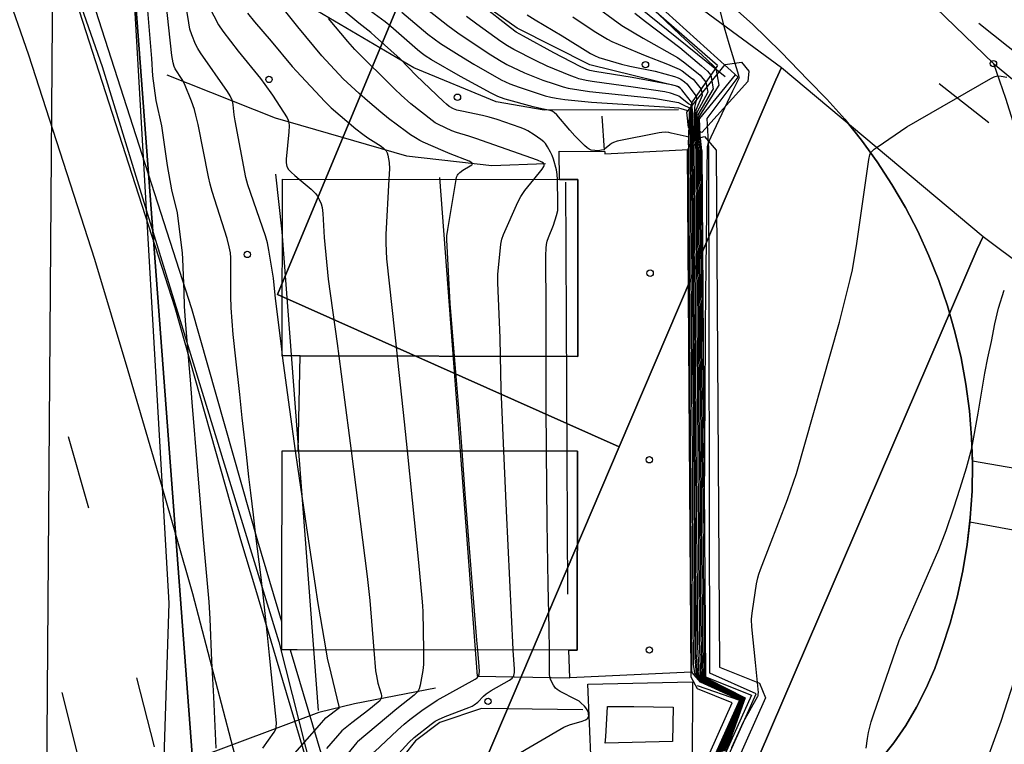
# Model space of a CAD drawing. Extents: x 0 to 85000, y -1 to 75000.
# Tile 119 of 147: x 39409 to 39564, y 62689 to 62803. Entities that reach past the tile are written whole.
import ezdxf

# ---------------------------------------------------------------- set-up
doc = ezdxf.new("R2010")
doc.units = 0
doc.header["$MEASUREMENT"] = 0
doc.header["$PDMODE"] = 33
doc.header["$PDSIZE"] = -3
for name, color, linetype in [('BOS3D_ACTIVE_POLY_CLIP', 227, 'CONTINUOUS'), ('BOS3D_PAVEMENT_MARKINGS_LI', 15, 'CONTINUOUS'), ('CONTOUR_CLIP', 120, 'CONTINUOUS'), ('DTM_INFOTECHBREAKS_CLIP', 4, 'CONTINUOUS'), ('DTM_POINT', 158, 'CONTINUOUS'), ('FENCE_CLIP', 96, 'CONTINUOUS'), ('IMPERV_OTHER_CLIP', 126, 'CONTINUOUS'), ('PARCELS_FULL_17_CLIP', 7, 'CONTINUOUS'), ('RAIL_CLIP', 171, 'CONTINUOUS'), ('ROAD_CLIP', 197, 'CONTINUOUS'), ('SIDEWALK_CLIP', 78, 'CONTINUOUS'), ('SPOT_ELEV', 82, 'CONTINUOUS')]:
    doc.layers.add(name, color=color, linetype=linetype)

msp = doc.modelspace()

# ---------------------------------------------------------------- linework, layer by layer
at = {"layer": 'BOS3D_ACTIVE_POLY_CLIP'}
for points, elevation in [([(39061.5, 63464.25), (39224.56, 63227.5), (39289, 63110), (39294.2, 63099.82), (39298.92, 63090.58), (39324.75, 63040), (39358.81, 62964.25), (39392.37, 62879.75), (39421.69, 62796), (39449.56, 62705.25), (39473.81, 62609.5)], 285), ([(39476.63, 62596.05), (39521.1, 62695.64), (39515.62, 62697.86), (39514.62, 62699.71), (39514.04, 62782.79), (39514.77, 62784.46), (39516.74, 62785), (39518.54, 62782.81), (39519.11, 62701.26), (39525.37, 62698.74), (39526.32, 62696.41), (39480.21, 62593.04)], 28.53)]:
    msp.add_lwpolyline(points, dxfattribs=dict(at, elevation=elevation))
for points, elevation in [([(39523.55, 62793.67), (39516.32, 62785.59), (39514.19, 62786.38), (39513.92, 62788.83), (39519.97, 62796.31), (39522.58, 62796.7), (39523.72, 62795.27)], 28.82), ([(39496.76, 62778.19), (39496.72, 62750.3), (39452.92, 62750.36), (39450.11, 62750.36), (39450.15, 62778.25), (39493.86, 62778.19)], 34.5), ([(39496.7, 62735.36), (39496.66, 62703.93), (39495.32, 62703.93), (39452.46, 62703.99), (39450.05, 62703.99), (39450.06, 62712.02), (39450.1, 62735.42), (39452.62, 62735.42)], 34.5)]:
    msp.add_lwpolyline(points, close=True, dxfattribs=dict(at, elevation=elevation))
at = {"layer": 'BOS3D_PAVEMENT_MARKINGS_LI'}
for p, q in [((39566.93, 62797.29), (39560.01, 62802.8)), ((39561.58, 62787.13), (39553.75, 62793.27)), ((39416.36, 62737.64), (39419.58, 62726.42)), ((39427.11, 62699.59), (39429.9, 62688.69)), ((39415.33, 62697.29), (39417.97, 62686.81))]:
    msp.add_line(p, q, dxfattribs=at)
msp.add_lwpolyline([(39443.26, 62685.1), (39436.01, 62712.83), (39430.96, 62730.44), (39425.82, 62748.02), (39420.58, 62765.57), (39410.15, 62797.8), (39395.18, 62840.79), (39382.68, 62874.45), (39371.59, 62902.69), (39358.81, 62934.45), (39345.32, 62966.89), (39335.17, 62990.7), (39327.52, 63007.07), (39319.79, 63023.4), (39311.99, 63039.69), (39304.11, 63055.94), (39296.16, 63072.14), (39287.45, 63089.29), (39278.54, 63106.34), (39269.43, 63123.29), (39260.14, 63140.14), (39239.99, 63174.97), (39224.14, 63200.97), (39215.02, 63215.82)], dxfattribs=at)
at = {"layer": 'CONTOUR_CLIP'}
msp.add_line((39450.18, 62750.36, 13), (39450.12, 62750.84, 13), dxfattribs=at)
for points, elevation in [([(39450.12, 62750.84), (39450.03, 62751.51), (39449.06, 62759.43), (39448.72, 62762.64), (39448, 62767.06), (39447.78, 62768.21), (39447.45, 62769.32), (39444.69, 62777.37), (39444.35, 62778.51), (39442.68, 62787.43), (39442.53, 62788.41), (39442.4, 62789.95), (39442.34, 62790.33), (39442.23, 62790.7), (39441.9, 62791.41), (39441.5, 62792.08), (39437.23, 62798.2), (39436.81, 62798.86), (39436.45, 62799.55), (39435.86, 62800.99), (39435.56, 62801.91), (39435.37, 62802.89), (39434.49, 62808.41)], 13), ([(39477.55, 62778.21), (39477.62, 62778.55), (39477.76, 62778.9), (39477.86, 62779.05), (39478.11, 62779.32), (39478.59, 62779.65), (39479.77, 62780.33), (39480.01, 62780.52), (39480.09, 62780.6), (39480.11, 62780.69), (39480.08, 62780.77), (39480, 62780.85), (39479.58, 62781.08), (39476.59, 62782.26), (39475.52, 62782.71), (39472.35, 62784.11), (39471.83, 62784.37), (39471.16, 62784.75), (39470.34, 62785.26), (39469.7, 62785.7), (39466.89, 62787.84), (39465.65, 62788.81), (39463.56, 62790.58), (39462.23, 62791.75), (39459.75, 62794.05), (39456.34, 62797.69), (39452.56, 62802.3), (39447.79, 62808.3)], 16), ([(39493.55, 62778.19), (39493.55, 62778.19), (39493.49, 62778.97), (39493.35, 62779.73), (39492.9, 62781.41), (39492.69, 62781.96), (39492.43, 62782.49), (39491.95, 62783.36), (39491.62, 62783.85), (39491.36, 62784.13), (39490.93, 62784.48), (39489.83, 62785.24), (39488.86, 62785.85), (39488.35, 62786.11), (39487.62, 62786.4), (39484.04, 62787.64), (39482.78, 62788.02), (39481.69, 62788.3), (39478.44, 62788.95), (39477.68, 62789.13), (39477.14, 62789.34), (39476.47, 62789.71), (39476.01, 62790.08), (39475.57, 62790.48), (39471.25, 62794.61), (39468.7, 62797.21), (39464.8, 62800.73), (39464.07, 62801.37), (39462.21, 62802.84), (39455.39, 62808.51)], 18), ([(39445.16, 62728.79), (39444.87, 62731.31), (39444.47, 62734.81), (39443.82, 62740.62), (39443.42, 62744.28), (39442.81, 62749.92), (39442.39, 62753.74), (39442.08, 62757.97), (39441.99, 62759.8), (39442.01, 62765.83), (39441.95, 62766.61), (39441.77, 62767.56), (39441.41, 62768.89), (39439.09, 62776.31), (39438.76, 62777.46), (39438.5, 62778.61), (39436.83, 62786.87), (39436.51, 62788.34), (39436.28, 62789.24), (39435.81, 62790.54), (39434.69, 62793.29), (39434.32, 62793.98), (39433.25, 62795.66), (39433.08, 62796.02), (39432.9, 62796.58), (39432.72, 62797.74), (39431.73, 62806.56)], 12), ([(39438.61, 62805.41), (39440.08, 62802.58), (39440.74, 62801.59), (39443.15, 62798.44), (39446.69, 62794.11), (39447.39, 62793.19), (39448.57, 62791.51), (39450.87, 62787.9), (39451.04, 62787.56), (39451.16, 62787.21), (39451.22, 62786.65), (39451.16, 62785.69), (39450.73, 62781.39), (39450.74, 62780.82), (39450.86, 62780.27), (39451.12, 62779.78), (39451.5, 62779.35), (39452.09, 62778.83), (39452.78, 62778.24)], 14), ([(39518.5, 62687.57), (39522.14, 62695.64), (39522.3, 62696.09), (39522, 62696.24), (39516.08, 62698.91), (39514.8, 62700.42), (39514.72, 62700.85), (39514.66, 62709.61), (39514.66, 62709.99), (39514.61, 62718.77), (39514.61, 62719.15), (39514.57, 62727.95), (39514.57, 62728.32), (39514.51, 62737.11), (39514.52, 62737.48), (39514.46, 62746.27), (39514.46, 62746.62), (39514.42, 62755.44), (39514.42, 62755.79), (39514.37, 62764.6), (39514.37, 62764.94), (39514.31, 62773.77), (39514.32, 62774.12), (39514.27, 62782.93), (39514.25, 62783.63), (39514.26, 62783.67), (39514.24, 62784.88), (39513.84, 62784.96), (39511.48, 62785.52), (39511.11, 62785.59), (39510.53, 62785.64), (39510.01, 62785.62), (39509.55, 62785.57), (39502.95, 62784.22), (39502.39, 62784.05), (39502.05, 62783.89), (39501.77, 62783.68), (39500.97, 62782.99), (39500.82, 62782.9), (39500.49, 62782.8), (39499.95, 62782.74), (39499.4, 62782.75), (39498.87, 62782.84), (39498.54, 62782.98), (39498.23, 62783.19), (39497.8, 62783.57), (39496.26, 62785.1), (39495.46, 62785.97), (39493.42, 62788.38), (39493.01, 62788.77), (39492.71, 62788.97), (39492.39, 62789.09), (39491.08, 62789.33), (39489.72, 62789.67), (39485.3, 62790.89), (39484.54, 62791.13), (39484.1, 62791.31), (39483.06, 62791.83), (39478.25, 62794.46), (39473.66, 62797.09), (39472.67, 62797.71), (39472.05, 62798.15), (39471.44, 62798.65), (39467.26, 62802.32), (39466.35, 62803.07), (39462.9, 62805.58)], 19), ([(39471.32, 62806.32), (39476.26, 62802.48), (39477.79, 62801.35), (39482.58, 62798.14), (39484.38, 62797.03), (39485.55, 62796.36), (39488.35, 62795.03), (39491.2, 62793.89), (39493, 62793.26), (39494.45, 62792.81), (39495.19, 62792.62), (39498.56, 62792.05), (39508.68, 62791), (39509.63, 62790.86), (39511.71, 62790.48), (39512.63, 62790.32), (39513.65, 62789.8), (39514.52, 62789.45), (39514.58, 62788.62), (39514.59, 62787), (39514.59, 62786.52), (39514.64, 62784), (39514.67, 62783.46), (39514.69, 62782.9), (39514.73, 62775.94), (39514.75, 62773.73), (39514.79, 62766.78), (39514.81, 62764.54), (39514.85, 62757.63), (39514.86, 62755.37), (39514.9, 62748.48), (39514.92, 62746.19), (39514.96, 62739.32), (39514.97, 62737.01), (39515.02, 62730.17), (39515.03, 62727.83), (39515.07, 62721.01), (39515.09, 62718.64), (39515.13, 62711.85), (39515.15, 62709.46), (39515.19, 62702.69), (39515.43, 62700.21), (39516.26, 62699.09), (39520.91, 62696.98), (39522.51, 62696.18), (39521.68, 62693.86), (39518.9, 62687.7)], 21), ([(39519.31, 62687.83), (39521.21, 62692.06), (39522.72, 62696.27), (39519.77, 62697.76), (39516.44, 62699.28), (39515.9, 62700.05), (39515.66, 62704.52), (39515.63, 62709.32), (39515.59, 62713.67), (39515.56, 62718.51), (39515.53, 62722.83), (39515.5, 62727.72), (39515.47, 62731.99), (39515.43, 62736.91), (39515.4, 62741.15), (39515.37, 62746.1), (39515.34, 62750.31), (39515.3, 62755.3), (39515.28, 62759.46), (39515.24, 62764.48), (39515.21, 62768.62), (39515.17, 62773.68), (39515.15, 62777.77), (39515.11, 62782.87), (39515.1, 62783.28), (39515.02, 62784.33), (39514.96, 62786.18), (39514.94, 62787.21), (39514.9, 62788.43), (39514.73, 62790.34), (39514.67, 62790.37), (39513.51, 62791.86), (39513.16, 62792.33), (39512.94, 62792.57), (39512.59, 62792.79), (39512.16, 62792.97), (39511.51, 62793.15), (39505.33, 62794.27), (39499.42, 62795.25), (39498.64, 62795.41), (39498.14, 62795.56), (39497.09, 62796.02), (39492.95, 62798.16), (39488.19, 62800.78), (39487.02, 62801.46), (39486.1, 62802.12), (39481.52, 62805.72)], 23), ([(39498.78, 62806.05), (39503.69, 62802.48), (39507.06, 62800.47), (39512.45, 62797.43), (39513.42, 62796.75), (39515.44, 62795.12), (39516.03, 62794.65), (39516.94, 62793.55), (39517.22, 62791.97), (39515.5, 62788.76), (39515.43, 62788.11), (39515.46, 62787.52), (39515.52, 62785.66), (39515.57, 62784.79), (39515.74, 62783.02), (39515.75, 62782.83), (39515.77, 62780.49), (39515.82, 62773.62), (39515.84, 62771.33), (39515.9, 62764.4), (39515.92, 62762.18), (39515.97, 62755.19), (39515.99, 62753.04), (39516.05, 62745.98), (39516.07, 62743.88), (39516.12, 62736.76), (39516.14, 62734.74), (39516.2, 62727.54), (39516.22, 62725.58), (39516.27, 62718.32), (39516.29, 62716.42), (39516.36, 62709.1), (39516.37, 62707.26), (39516.52, 62699.85), (39516.71, 62699.56), (39517.98, 62698.97), (39523.04, 62696.41), (39520.52, 62689.38), (39519.91, 62688.03)], 26), ([(39507.13, 62806.46), (39512.87, 62801.02), (39517.07, 62797.12), (39518.34, 62795.93), (39518.49, 62795.76), (39518.96, 62793.07), (39515.81, 62788.08), (39515.79, 62787.9), (39515.79, 62787.73), (39515.9, 62785.31), (39515.91, 62785.09), (39516.18, 62782.84), (39516.18, 62782.8), (39516.18, 62782.31), (39516.25, 62773.57), (39516.25, 62773.15), (39516.34, 62764.34), (39516.34, 62764), (39516.42, 62755.12), (39516.42, 62754.86), (39516.51, 62745.89), (39516.5, 62745.69), (39516.59, 62736.66), (39516.58, 62736.54), (39516.67, 62727.42), (39516.67, 62727.39), (39516.7, 62723.96), (39516.72, 62727.05), (39516.72, 62727.44), (39516.75, 62735.28), (39516.76, 62736.73), (39516.81, 62743.46), (39516.83, 62746.01), (39516.87, 62751.67), (39516.89, 62755.28), (39516.93, 62759.92), (39516.98, 62764.53), (39517.01, 62768.14), (39517.07, 62773.79), (39517.1, 62776.4), (39517.17, 62783.05), (39517.2, 62783.41), (39517.35, 62784.01), (39521.17, 62792.2), (39522.24, 62794.26), (39522.23, 62794.31), (39522.19, 62794.41), (39522.13, 62794.6), (39520.62, 62799.61), (39519.89, 62802.11), (39518.9, 62806.18)], 28), ([(39434.44, 62765.7), (39434.4, 62766.58), (39433.57, 62772.93), (39432.71, 62776.54), (39432.01, 62780.4), (39431.12, 62786.66), (39430.25, 62790.65), (39429.73, 62794.54), (39429.53, 62797.28), (39428.91, 62804.87)], 11), ([(39444.66, 62804.41), (39445.72, 62803.08), (39448.37, 62800.01), (39451.7, 62796.01), (39452.34, 62795.29), (39456.83, 62790.49), (39457.81, 62789.5), (39461.74, 62786.2), (39462.81, 62785.34), (39463.62, 62784.77), (39465.7, 62783.43), (39466.15, 62783.1), (39466.51, 62782.71), (39466.67, 62782.39), (39466.77, 62782.03), (39466.96, 62780.88), (39467.02, 62779.89), (39466.93, 62778.23)], 15), ([(39489.78, 62778.2), (39491.1, 62779.83), (39491.36, 62780.27), (39491.41, 62780.41), (39491.41, 62780.59), (39491.31, 62780.76), (39491.07, 62780.94), (39490.39, 62781.23), (39480.65, 62784.67), (39479.54, 62785.04), (39477.58, 62785.63), (39476.87, 62785.88), (39474.75, 62786.86), (39474.25, 62787.15), (39473.77, 62787.48), (39470.41, 62790.12), (39468.85, 62791.51), (39467.87, 62792.43), (39461.58, 62798.71), (39460.47, 62799.94), (39457.4, 62803.6)], 17), ([(39468.97, 62804.57), (39473.1, 62801.14), (39475.1, 62799.66), (39478.03, 62797.8), (39480.35, 62796.37), (39484.65, 62793.91), (39486.03, 62793.28), (39487.49, 62792.74), (39491.58, 62791.4), (39492.46, 62791.18), (39493.33, 62791), (39494.67, 62790.84), (39498.91, 62790.41), (39511.26, 62789.61), (39512.61, 62789.52), (39512.97, 62789.42), (39514.42, 62789), (39514.44, 62788.7), (39514.41, 62786.89), (39514.41, 62786.69), (39514.45, 62783.84), (39514.46, 62783.54), (39514.48, 62782.92), (39514.52, 62775.02), (39514.53, 62773.75), (39514.58, 62765.86), (39514.59, 62764.57), (39514.63, 62756.7), (39514.64, 62755.4), (39514.68, 62747.55), (39514.69, 62746.23), (39514.74, 62738.4), (39514.75, 62737.06), (39514.79, 62729.24), (39514.8, 62727.89), (39514.84, 62720.08), (39514.85, 62718.71), (39514.9, 62710.93), (39514.9, 62709.54), (39514.95, 62701.76), (39515.15, 62700.3), (39516.17, 62699), (39521.46, 62696.61), (39522.41, 62696.14), (39521.91, 62694.75), (39518.7, 62687.63)], 20), ([(39519.1, 62687.77), (39521.44, 62692.95), (39522.62, 62696.23), (39520.34, 62697.37), (39516.35, 62699.19), (39515.67, 62700.13), (39515.43, 62703.6), (39515.39, 62709.39), (39515.36, 62712.76), (39515.32, 62718.58), (39515.3, 62721.92), (39515.27, 62727.77), (39515.24, 62731.08), (39515.2, 62736.96), (39515.18, 62740.23), (39515.14, 62746.15), (39515.12, 62749.39), (39515.08, 62755.33), (39515.06, 62758.54), (39515.02, 62764.51), (39515, 62767.7), (39514.96, 62773.7), (39514.94, 62776.85), (39514.9, 62782.89), (39514.88, 62783.37), (39514.84, 62784.17), (39514.77, 62786.35), (39514.77, 62787.11), (39514.74, 62788.52), (39514.63, 62789.9), (39514.19, 62790.11), (39512.66, 62791.32), (39512.42, 62791.42), (39511.34, 62791.8), (39510.44, 62792.02), (39505.45, 62792.75), (39498.98, 62793.64), (39498.03, 62793.82), (39496.91, 62794.09), (39496.36, 62794.26), (39495.64, 62794.53), (39491.92, 62796.08), (39490.08, 62796.95), (39486.62, 62798.71), (39485.66, 62799.27), (39484.59, 62799.97), (39480.79, 62802.71), (39479.2, 62803.9)], 22), ([(39488.76, 62804.19), (39490.03, 62803.38), (39494.25, 62800.86), (39498.75, 62798.06), (39499.39, 62797.73), (39500.07, 62797.45), (39503.62, 62796.37), (39504.93, 62796.07), (39508.93, 62795.29), (39511.97, 62794.45), (39512.55, 62794.24), (39512.99, 62794), (39513.57, 62793.58), (39513.93, 62793.27), (39515.39, 62791.34), (39515.47, 62790.87), (39515.12, 62789.59), (39515.08, 62788.32), (39515.12, 62787.32), (39515.14, 62786.01), (39515.21, 62784.49), (39515.31, 62783.19), (39515.33, 62782.86), (39515.35, 62778.68), (39515.39, 62773.66), (39515.42, 62769.51), (39515.46, 62764.46), (39515.49, 62760.36), (39515.53, 62755.26), (39515.55, 62751.22), (39515.59, 62746.06), (39515.63, 62742.06), (39515.66, 62736.86), (39515.69, 62732.92), (39515.73, 62727.66), (39515.76, 62723.75), (39515.8, 62718.45), (39515.83, 62714.6), (39515.87, 62709.25), (39515.9, 62705.44), (39516.11, 62699.98), (39516.53, 62699.37), (39519.19, 62698.15), (39522.83, 62696.32), (39520.98, 62691.18), (39519.51, 62687.9)], 24), ([(39495.96, 62803.84), (39499.31, 62801.6), (39500.61, 62800.79), (39501.44, 62800.31), (39502.13, 62799.96), (39506.09, 62798.26), (39507.35, 62797.74), (39510.91, 62796.38), (39512.38, 62795.78), (39512.74, 62795.6), (39513.21, 62795.31), (39514.68, 62794.2), (39514.91, 62794.02), (39516.17, 62792.44), (39516.35, 62791.42), (39515.33, 62789.13), (39515.25, 62788.21), (39515.29, 62787.42), (39515.33, 62785.84), (39515.39, 62784.64), (39515.52, 62783.1), (39515.54, 62782.84), (39515.56, 62779.59), (39515.61, 62773.64), (39515.63, 62770.43), (39515.68, 62764.43), (39515.7, 62761.27), (39515.75, 62755.23), (39515.77, 62752.13), (39515.82, 62746.02), (39515.84, 62742.97), (39515.89, 62736.81), (39515.92, 62733.83), (39515.97, 62727.6), (39515.99, 62724.66), (39516.03, 62718.38), (39516.06, 62715.51), (39516.11, 62709.17), (39516.14, 62706.36), (39516.32, 62699.91), (39516.62, 62699.47), (39518.59, 62698.56), (39522.93, 62696.36), (39520.75, 62690.27), (39519.71, 62687.96)], 25), ([(39505.75, 62804.41), (39507.41, 62803.11), (39512.82, 62799.02), (39516.23, 62796.1), (39517.18, 62795.29), (39517.71, 62794.65), (39518.09, 62792.52), (39515.66, 62788.41), (39515.61, 62788), (39515.63, 62787.63), (39515.71, 62785.49), (39515.74, 62784.95), (39515.96, 62782.93), (39515.96, 62782.81), (39515.98, 62781.41), (39516.04, 62773.59), (39516.05, 62772.25), (39516.12, 62764.37), (39516.13, 62763.09), (39516.19, 62755.16), (39516.21, 62753.96), (39516.27, 62745.93), (39516.29, 62744.8), (39516.35, 62736.71), (39516.36, 62735.65), (39516.44, 62727.48), (39516.45, 62726.48), (39516.51, 62718.25), (39516.52, 62717.32), (39516.6, 62709.02), (39516.61, 62708.17), (39516.72, 62699.78), (39516.8, 62699.66), (39517.37, 62699.39), (39523.14, 62696.45), (39520.28, 62688.48)], 27), ([(39521.02, 62688.59), (39522.86, 62692.64), (39525.14, 62696.7), (39525.17, 62696.76), (39525.19, 62696.84), (39525.19, 62696.91), (39525.2, 62696.97), (39525.21, 62697.01), (39525.24, 62697.25), (39524.75, 62701.99), (39524.17, 62707.64), (39524.11, 62708.81), (39524.16, 62709.39), (39524.27, 62710.16), (39524.94, 62714.41), (39525.12, 62715.36), (39525.28, 62715.93), (39525.55, 62716.67), (39529.81, 62727.73), (39531.23, 62731.81), (39538.01, 62755.7), (39539.72, 62762.41), (39540.05, 62763.94), (39540.73, 62768.11), (39542.64, 62781.36), (39542.82, 62782.11), (39542.97, 62782.44), (39543.07, 62782.58), (39543.47, 62782.97), (39543.94, 62783.31), (39548.64, 62786.52), (39561.89, 62794.14), (39562.41, 62794.39), (39562.95, 62794.54), (39563.5, 62794.52), (39564.41, 62794.33)], 27), ([(39452.78, 62778.24), (39454.66, 62776.68), (39455.36, 62776.01), (39455.69, 62775.54), (39455.94, 62775.04), (39456.24, 62774.34), (39456.4, 62773.79), (39456.52, 62772.85), (39456.73, 62769.02), (39457.35, 62762.45), (39458.78, 62752.34), (39459.05, 62750.35)], 14), ([(39466.93, 62778.23), (39466.47, 62769.53), (39466.46, 62768.17), (39466.54, 62765.67), (39468.24, 62750.34)], 15), ([(39477.3, 62750.33), (39476.63, 62758.65), (39476.08, 62768.68), (39476.09, 62769.33), (39476.22, 62770.31), (39477.42, 62777.59), (39477.55, 62778.21)], 16), ([(39484.55, 62750.32), (39484.49, 62753.22), (39484.1, 62761.88), (39484.11, 62763.23), (39484.58, 62767.99), (39484.74, 62768.76), (39485.03, 62769.5), (39487.3, 62774.62), (39487.74, 62775.51), (39488.05, 62776.01), (39488.4, 62776.47), (39489.78, 62778.2)], 17), ([(39491.73, 62750.31), (39491.72, 62757.55), (39491.67, 62766.21), (39491.73, 62767.37), (39491.81, 62767.94), (39491.93, 62768.49), (39492.11, 62769.03), (39492.92, 62771), (39493.39, 62772.52), (39493.56, 62773.29), (39493.61, 62774.46), (39493.55, 62778.19)], 18), ([(39439.67, 62688.5), (39439.32, 62696.57), (39439, 62702.25), (39438.76, 62708.88), (39438.61, 62711.56), (39437.72, 62721.4), (39435.91, 62743.08), (39435.63, 62746.62), (39435.44, 62748.95), (39434.85, 62755.94), (39434.71, 62758.19), (39434.65, 62760.46), (39434.44, 62765.7)], 11), ([(39542.22, 62688.49), (39542.42, 62690), (39542.59, 62690.95), (39543.02, 62692.64), (39543.36, 62693.77), (39547.4, 62705.47), (39553.68, 62719.85), (39554.84, 62722.82), (39556.06, 62726.38), (39557.05, 62729.48), (39558.03, 62732.72), (39558.89, 62735.81), (39559.89, 62741.32), (39560.93, 62747.62), (39561.41, 62750.08), (39561.97, 62752.64), (39562.53, 62755.43), (39563.11, 62757.91), (39564.01, 62760.75)], 26), ([(39452.22, 62735.42), (39451.32, 62741.92), (39450.18, 62750.36)], 13), ([(39459.05, 62750.35), (39459.8, 62744.67), (39460.99, 62735.41)], 14), ([(39468.24, 62750.34), (39468.31, 62749.72), (39469.35, 62739.99), (39469.81, 62735.4)], 15), ([(39478.48, 62735.39), (39478.17, 62739.59), (39477.3, 62750.33)], 16), ([(39485.09, 62735.38), (39484.67, 62745.1), (39484.55, 62750.32)], 17), ([(39491.8, 62735.37), (39491.74, 62742.58), (39491.73, 62750.31)], 18), ([(39457.04, 62703.98), (39456.13, 62709.19), (39455.71, 62711.62), (39455.38, 62714.17), (39453.98, 62723.23), (39452.58, 62732.88), (39452.22, 62735.42)], 13), ([(39460.99, 62735.41), (39463.52, 62715.58), (39463.92, 62711.78), (39464.58, 62703.97)], 14), ([(39469.81, 62735.4), (39470.6, 62727.6), (39471.63, 62717.79), (39472.16, 62712.14), (39472.26, 62710.97), (39472.3, 62709.99), (39472.38, 62703.96)], 15), ([(39480.97, 62703.95), (39480.83, 62705.55), (39478.99, 62728.6), (39478.48, 62735.39)], 16), ([(39486.56, 62703.94), (39486.55, 62704.08), (39485.51, 62725.91), (39485.09, 62735.38)], 17), ([(39492.25, 62703.94), (39492.24, 62707.34), (39492.04, 62714.32), (39491.9, 62724.08), (39491.8, 62735.37)], 18), ([(39447.07, 62688.5), (39448.83, 62691.02), (39449.09, 62691.51), (39449.18, 62691.87), (39449.2, 62692.43), (39449.16, 62693.01), (39448.41, 62700.05), (39448.09, 62703.18), (39447.8, 62706.31), (39447.11, 62712.69), (39446.72, 62715.81), (39445.95, 62722), (39445.56, 62725.32), (39445.16, 62728.79)], 12), ([(39455.99, 62692.13), (39456.97, 62693.26), (39459.14, 62694.89), (39459.1, 62695.04), (39457.85, 62700.31), (39457.27, 62702.7), (39457.04, 62703.98)], 13), ([(39464.58, 62703.97), (39464.85, 62700.68), (39464.97, 62699.9), (39465.21, 62698.76), (39465.7, 62697.08), (39465.76, 62696.73), (39465.74, 62696.4), (39465.69, 62696.25), (39465.5, 62695.98), (39465.25, 62695.73), (39463.78, 62694.53), (39461.1, 62692.48), (39459.52, 62691.25), (39457.08, 62688.46)], 14), ([(39472.38, 62703.96), (39472.4, 62702.88), (39472.39, 62701.7), (39472.28, 62700.73), (39471.88, 62698.42), (39471.73, 62697.87), (39471.58, 62697.53), (39471.47, 62697.38), (39470.93, 62696.85), (39468.2, 62694.72), (39462, 62689.48), (39461.89, 62689.38), (39459.04, 62685.92), (39458.33, 62684.29)], 15), ([(39460.31, 62677.64), (39460.47, 62678.94), (39460.97, 62681.26), (39462.72, 62685.52), (39463.05, 62685.95), (39463.98, 62687.14), (39464.69, 62687.91), (39468.31, 62691.35), (39469.34, 62692.26), (39470.24, 62693.01), (39472.12, 62694.43), (39474.53, 62696.05), (39480.54, 62699.39), (39480.84, 62699.61), (39481.04, 62699.82), (39481.16, 62700.08), (39481.2, 62700.24), (39481.23, 62700.61), (39481.19, 62701.39), (39480.97, 62703.95)], 16), ([(39467.43, 62686.51), (39470.1, 62689.38), (39470.92, 62690.18), (39473.63, 62692.3), (39474.25, 62692.75), (39474.74, 62693.04), (39475.81, 62693.51), (39479.53, 62694.89), (39480.07, 62695.13), (39480.41, 62695.32), (39480.96, 62695.77), (39481.86, 62696.7), (39482.29, 62697.07), (39483.09, 62697.59), (39485.96, 62699.23), (39486.39, 62699.56), (39486.59, 62699.82), (39486.65, 62699.96), (39486.73, 62700.45), (39486.73, 62700.98), (39486.56, 62703.94)], 17), ([(39486.43, 62687.09), (39494.52, 62691.78), (39495.41, 62692.17), (39497.44, 62692.77), (39497.95, 62692.96), (39498.23, 62693.13), (39498.34, 62693.23), (39498.46, 62693.5), (39498.44, 62693.94), (39498.36, 62694.26), (39498.22, 62694.56), (39498.02, 62694.86), (39497.78, 62695.14), (39497.24, 62695.66), (39496.94, 62695.89), (39496.44, 62696.19), (39493.97, 62697.42), (39493.49, 62697.73), (39493.23, 62697.98), (39492.9, 62698.44), (39492.54, 62699.11), (39492.35, 62699.64), (39492.27, 62700.22), (39492.25, 62703.94)], 18), ([(39452.1, 62687.68), (39455.99, 62692.13)], 13)]:
    msp.add_lwpolyline(points, dxfattribs=dict(at, elevation=elevation))
at = {"layer": 'DTM_INFOTECHBREAKS_CLIP'}
for p, q in [((39521.55, 62794.7, 28.58), (39515.93, 62787.81, 28.82)), ((39500.53, 62788.18, 19.23), (39500.88, 62782.81, 19.34)), ((39493.78, 62782.69, 18.79), (39500.98, 62782.59, 18.74)), ((39495.16, 62712.8, 18.52), (39494.87, 62777.77, 18.41))]:
    msp.add_line(p, q, dxfattribs=at)
for points in [[(39413.47, 63264.52, 10.29), (39413.24, 63194.68, 10.09), (39412.95, 63001.07, 10.58), (39414.19, 62852.75, 10.5), (39411.19, 62450.02, 10.54)], [(39429.7, 62908.33, 32.5), (39437.39, 62903.8, 32.29), (39444.98, 62899.09, 32.07), (39452.46, 62894.21, 31.84), (39459.83, 62889.15, 31.6), (39467.07, 62883.93, 31.36), (39474.19, 62878.54, 31.1), (39481.19, 62872.99, 30.84), (39488.05, 62867.28, 30.56), (39494.78, 62861.41, 30.28), (39501.37, 62855.38, 30), (39562.3, 62796.47, 27.09), (39615.7, 62752.43, 25.39), (39671.94, 62707.22, 23.6), (39726.82, 62667.48, 22.82), (39776.58, 62629.58, 21.82), (39788.95, 62620.16, 21.57), (39804.23, 62609.28, 21.16), (39816.26, 62600.59, 20.96)], [(39517.16, 62787.81, 28.44), (39522.05, 62794.32, 28.01), (39507.38, 62807.66, 28.64), (39498.38, 62815.06, 28.84), (39489.33, 62822.39, 29.23), (39480.24, 62829.67, 29.82), (39471.12, 62836.89, 30.6), (39461.96, 62844.04, 31.58), (39456.99, 62847.85, 31.83), (39451.88, 62851.49, 32.04), (39446.66, 62854.95, 32.21), (39441.23, 62858.2, 32.35), (39436.16, 62860.48, 32.45), (39430.28, 62862.68, 32.45)], [(39518.78, 62796.18, 28.38), (39501.05, 62811.66, 27.71), (39466.78, 62839.62, 29.98), (39448.37, 62851.68, 31.15), (39430.3, 62860.88, 32.43)], [(39512.71, 62792.8, 22.92), (39498.65, 62796.27, 23.51), (39487.18, 62802.06, 23.24), (39476.62, 62809.57, 22.97), (39451.85, 62826.97, 23.67), (39428.95, 62845.16, 24.76)], [(39512.6, 62789.21, 19.58), (39491.44, 62789.11, 18.96), (39483.85, 62790.45, 18.67), (39470.88, 62795.83, 18.16), (39454.79, 62805.3, 16.8), (39428.72, 62821.72, 14.48)], [(39428.42, 62593.07, 10.02), (39432.29, 62711.39, 10.27), (39426.42, 62812.77, 10.33)], [(39544.48, 62686.68, 25.86), (39546.56, 62689.32, 25.76), (39548.47, 62692.08, 25.7), (39550.19, 62694.96, 25.67), (39551.71, 62697.95, 25.67), (39553.04, 62701.04, 25.7), (39554.15, 62704.2, 25.76), (39555.46, 62708.23, 25.77), (39556.56, 62712.31, 25.79), (39557.46, 62716.44, 25.81), (39558.16, 62720.62, 25.84), (39558.64, 62724.82, 25.88), (39558.92, 62729.04, 25.92), (39558.99, 62733.27, 25.97), (39558.85, 62737.5, 26.02), (39558.5, 62741.71, 26.08), (39557.95, 62745.9, 26.14), (39557.18, 62750.06, 26.21), (39556.22, 62754.18, 26.29), (39555.04, 62758.25, 26.37), (39553.67, 62762.25, 26.46), (39552.11, 62766.18, 26.54), (39550.35, 62770.02, 26.64), (39548.4, 62773.77, 26.74), (39546.27, 62777.43, 26.84), (39543.96, 62780.97, 26.95), (39541.47, 62784.39, 27.06), (39538.83, 62787.69, 27.17), (39536.02, 62790.85, 27.28), (39533.06, 62793.87, 27.4), (39528.76, 62798.35, 27.53), (39524.29, 62802.68, 27.71), (39519.68, 62806.83, 27.94)], [(39518.78, 62796.18, 28.38), (39514.75, 62790.42, 23.17), (39514.36, 62788.75, 19.43)], [(39562.3, 62796.47, 27.09), (39564.22, 62791.02, 26.81), (39565.93, 62785.51, 26.55), (39567.43, 62779.93, 26.31), (39568.72, 62774.3, 26.1), (39569.8, 62768.63, 25.91), (39570.66, 62762.91, 25.74), (39571.31, 62757.17, 25.6), (39571.74, 62751.41, 25.48), (39571.95, 62745.63, 25.39), (39571.95, 62739.85, 25.32), (39571.73, 62734.08, 25.28), (39571.29, 62728.32, 25.26), (39570.63, 62722.57, 25.26), (39569.76, 62716.86, 25.29), (39568.67, 62711.18, 25.35), (39567.37, 62705.55, 25.43), (39565.51, 62699.08, 25.57), (39563.44, 62692.68, 25.69), (39561.13, 62686.35, 25.8)], [(39431.9, 62794.73, 11.66), (39448.99, 62787.9, 13.85), (39469.71, 62781.92, 15.2), (39483.17, 62780.41, 16.2), (39491.64, 62780.7, 16.98)], [(39514.22, 62783.65, 18.82), (39514.28, 62786.81, 19.28), (39514.36, 62788.75, 19.43)], [(39516.29, 62782.79, 28.53), (39516.03, 62785.19, 28.68), (39515.93, 62787.81, 28.82)], [(39516.29, 62782.79, 28.53), (39516.87, 62699.73, 27.78), (39524.12, 62696.87, 27.38), (39496.64, 62635.65, 27.59), (39478.11, 62593.85, 27.62)], [(39484.6, 62606.48, 27.24), (39508.94, 62661.46, 26.87), (39524.85, 62697.09, 27.02), (39517.58, 62700.3, 27.14), (39517.39, 62783.11, 27.87)], [(39514.19, 62782.94, 18.64), (39514.62, 62700.48, 18.6), (39495.46, 62699.58, 18.58)], [(39455.86, 62694.46, 12.71), (39450.12, 62769.92, 13.37), (39449.1, 62779.03, 13.91)], [(39474.9, 62778.51, 15.99), (39480.85, 62699.83, 15.92), (39495.46, 62699.58, 18.58)], [(39474.3, 62697.97, 15.45), (39461.52, 62695.47, 13.22), (39455.89, 62694.11, 12.7), (39436.06, 62686.72, 10.61)], [(39515.58, 62698.38, 18.75), (39522.25, 62696.07, 18.51), (39499.21, 62644.91, 18.83), (39477.6, 62597.18, 18.54)], [(39511.65, 62689.53, 18.86), (39501.07, 62689.26, 18.96), (39501.14, 62690.3, 18.97), (39501.44, 62695.08, 18.97), (39505.56, 62695.04, 18.97)], [(39505.56, 62695.04, 18.97), (39511.77, 62694.98, 18.87), (39511.65, 62689.53, 18.86)], [(39497.54, 62694.52, 17.59), (39481.54, 62694.77, 17.24), (39474.96, 62692.55, 17.23), (39471.16, 62689.63, 17.23), (39467.43, 62685.01, 17.34), (39464.61, 62679.21, 17.17), (39460.98, 62652.81, 16.83), (39449.45, 62567.47, 16.24), (39446.35, 62502.72, 15.04)]]:
    msp.add_polyline3d(points, dxfattribs=at)
at = {"layer": 'DTM_POINT'}
for p in [(39507.41, 62796.32, 24.42), (39448.02, 62793.98, 14.11), (39477.75, 62791.17, 18.62), (39444.6, 62766.37, 12.34), (39508.14, 62763.42, 18.75), (39508.02, 62733.98, 18.83), (39508.02, 62703.98, 18.8), (39482.58, 62695.89, 17.85)]:
    msp.add_point(p, dxfattribs=at)
at = {"layer": 'FENCE_CLIP'}
for points in [[(39450.06, 62708.4), (39446.26, 62721.16), (39435.87, 62757.77), (39420.26, 62806.3), (39402.49, 62856.2), (39384.8, 62902.92), (39369.44, 62940.3), (39347.03, 62991.53), (39341.38, 63004.75), (39335.57, 63017.89), (39329.59, 63030.96), (39323.46, 63043.95), (39317.16, 63056.87), (39310.7, 63069.71), (39304.08, 63082.47), (39272.46, 63141.65), (39236.2, 63206.64), (39222.01, 63229.45)], [(39519.98, 62794.41), (39479.94, 62826.77), (39446.49, 62851.72), (39437.97, 62857.74), (39430.29, 62861.46)], [(39451.37, 62703.99), (39461.2, 62671)]]:
    msp.add_lwpolyline(points, dxfattribs=at)
msp.add_lwpolyline([(39514.8, 62686.11), (39498.84, 62686.19), (39498.3, 62698.61), (39514.81, 62698.94)], close=True, dxfattribs=at)
at = {"layer": 'IMPERV_OTHER_CLIP'}
for points in [[(39514.19, 62782.94), (39514.62, 62700.48), (39495.46, 62699.58), (39495.32, 62703.93), (39496.66, 62703.93), (39496.7, 62735.36), (39452.62, 62735.42), (39452.92, 62750.36), (39496.72, 62750.3), (39496.76, 62778.19), (39493.86, 62778.19), (39493.78, 62782.69), (39500.98, 62782.59), (39501, 62782.25)], [(39511.65, 62689.53), (39501.07, 62689.26), (39501.14, 62690.3), (39501.44, 62695.08), (39505.56, 62695.04), (39511.77, 62694.98)]]:
    msp.add_lwpolyline(points, close=True, dxfattribs=at)
at = {"layer": 'PARCELS_FULL_17_CLIP'}
for points in [[(39424, 62867.72), (39425.64, 62823.98), (39442.88, 62594.44), (39443.1, 62591.58), (39446.47, 62177.41), (39447.39, 62063.92), (39247.37, 61968.67), (39247.9, 62129.22), (39299.34, 62230.02), (39299.38, 62286.98), (39241.36, 62313.17), (39262.47, 62359.68), (39299.32, 62342.44), (39299.44, 62366.57), (39299.46, 62389.77), (39299.48, 62420.02), (39299.51, 62453.18), (39299.59, 62557.89), (39298.19, 62797.16), (39298.13, 62897.98), (39273.74, 62898.86), (39273.71, 62943.15)], [(39424, 62867.72), (39425.64, 62823.98), (39442.88, 62594.44), (39443.1, 62591.58), (39446.47, 62177.41), (39447.39, 62063.92), (39247.37, 61968.67), (39247.9, 62129.22), (39299.34, 62230.02), (39299.38, 62286.98), (39241.36, 62313.17), (39262.47, 62359.68), (39299.32, 62342.44), (39299.44, 62366.57), (39299.46, 62389.77), (39299.48, 62420.02), (39299.51, 62453.18), (39299.59, 62557.89), (39298.19, 62797.16), (39298.13, 62897.98), (39273.74, 62898.86), (39273.71, 62943.15)], [(39424, 62867.72), (39425.64, 62823.98), (39442.88, 62594.44), (39443.1, 62591.58), (39446.47, 62177.41), (39447.39, 62063.92), (39247.37, 61968.67), (39247.9, 62129.22), (39299.34, 62230.02), (39299.38, 62286.98), (39241.36, 62313.17), (39262.47, 62359.68), (39299.32, 62342.44), (39299.44, 62366.57), (39299.46, 62389.77), (39299.48, 62420.02), (39299.51, 62453.18), (39299.59, 62557.89), (39298.19, 62797.16), (39298.13, 62897.98), (39273.74, 62898.86), (39273.71, 62943.15)], [(39424, 62867.72), (39425.64, 62823.98), (39442.88, 62594.44), (39443.1, 62591.58), (39446.47, 62177.41), (39447.39, 62063.92), (39247.37, 61968.67), (39247.9, 62129.22), (39299.34, 62230.02), (39299.38, 62286.98), (39241.36, 62313.17), (39262.47, 62359.68), (39299.32, 62342.44), (39299.44, 62366.57), (39299.46, 62389.77), (39299.48, 62420.02), (39299.51, 62453.18), (39299.59, 62557.89), (39298.19, 62797.16), (39298.13, 62897.98), (39273.74, 62898.86), (39273.71, 62943.15)], [(39479.16, 62831.68), (39449.38, 62760.06), (39503.27, 62736.04), (39442.88, 62594.44), (39425.64, 62823.98), (39424, 62867.72), (39424.2, 62867.62), (39459.83, 62844.93)], [(39528.88, 62795.86), (39527.95, 62793.92), (39503.27, 62736.04), (39449.38, 62760.06), (39479.16, 62831.68), (39494.74, 62821)], [(39560.65, 62769.18), (39559.74, 62767.22), (39486.91, 62597.96), (39486.84, 62597.63), (39482.49, 62575.47), (39484.69, 62201.54), (39446.47, 62177.41), (39443.1, 62591.58), (39442.88, 62594.44), (39503.27, 62736.04), (39527.95, 62793.92), (39528.88, 62795.86)]]:
    msp.add_lwpolyline(points, close=True, dxfattribs=at)
msp.add_lwpolyline([(39486.91, 62597.96), (39559.74, 62767.22), (39560.65, 62769.18), (39698.99, 62665.7)], dxfattribs=at)
msp.add_lwpolyline([(39486.91, 62597.96), (39559.74, 62767.22), (39560.65, 62769.18), (39698.99, 62665.7)], dxfattribs=at)
at = {"layer": 'RAIL_CLIP'}
msp.add_lwpolyline([(39413.39, 63595.83), (39413.39, 63574.8), (39413.29, 63520.88), (39413.09, 63449.78), (39413.53, 63378.74), (39413.17, 63305.53), (39413.47, 63264.52), (39413.24, 63194.68), (39412.95, 63001.07), (39414.19, 62852.75), (39411.19, 62450.02), (39411.94, 62391.46), (39426.21, 62213.48)], dxfattribs=at)
at = {"layer": 'ROAD_CLIP'}
for points in [[(39399.83, 62856.28), (39417.58, 62806.44), (39433.16, 62757.99), (39443.54, 62721.4), (39445.88, 62713.56), (39450.15, 62699.21), (39458.47, 62671.29)], [(39544.48, 62686.68), (39546.56, 62689.32), (39548.47, 62692.08), (39550.18, 62694.96), (39551.71, 62697.95), (39553.04, 62701.04), (39554.15, 62704.2), (39555.46, 62708.23), (39556.56, 62712.31), (39557.46, 62716.44), (39558.16, 62720.62), (39558.56, 62724.13), (39558.64, 62724.82), (39558.92, 62729.04), (39558.99, 62733.27), (39558.97, 62733.83), (39558.85, 62737.5), (39558.5, 62741.71), (39557.95, 62745.9), (39557.18, 62750.06), (39556.22, 62754.18), (39555.04, 62758.25), (39553.67, 62762.25), (39552.11, 62766.18), (39550.35, 62770.02), (39548.4, 62773.77), (39546.27, 62777.43), (39543.96, 62780.97), (39541.47, 62784.39), (39538.83, 62787.69), (39536.02, 62790.85), (39533.06, 62793.87), (39528.76, 62798.35), (39524.29, 62802.68), (39519.68, 62806.83)]]:
    msp.add_lwpolyline(points, dxfattribs=at)
at = {"layer": 'SIDEWALK_CLIP'}
for points in [[(39508.94, 62661.46), (39524.85, 62697.09), (39517.58, 62700.3), (39517.39, 62783.11), (39517.16, 62787.81), (39522.05, 62794.32), (39507.38, 62807.66), (39498.38, 62815.06), (39489.33, 62822.39), (39480.24, 62829.67), (39471.12, 62836.89), (39461.96, 62844.04), (39456.99, 62847.85), (39451.88, 62851.49), (39446.66, 62854.95), (39441.23, 62858.2), (39436.16, 62860.48), (39430.28, 62862.68), (39389.1, 62884.61)], [(39519.68, 62806.83), (39524.29, 62802.68), (39528.76, 62798.35), (39533.06, 62793.87), (39536.02, 62790.85), (39538.83, 62787.69), (39541.47, 62784.39), (39543.96, 62780.97), (39546.27, 62777.43), (39548.4, 62773.77), (39550.35, 62770.02), (39552.11, 62766.18), (39553.67, 62762.25), (39555.04, 62758.25), (39556.22, 62754.18), (39557.18, 62750.06), (39557.95, 62745.9), (39558.5, 62741.71), (39558.85, 62737.5), (39558.97, 62733.83), (39558.99, 62733.27), (39558.92, 62729.04), (39558.64, 62724.82), (39558.56, 62724.13), (39558.16, 62720.62), (39557.46, 62716.44), (39556.56, 62712.31), (39555.46, 62708.23), (39554.15, 62704.2), (39553.04, 62701.04), (39551.71, 62697.95), (39550.18, 62694.96), (39548.47, 62692.08), (39546.56, 62689.32), (39544.48, 62686.68)]]:
    msp.add_lwpolyline(points, dxfattribs=at)
msp.add_lwpolyline([(39558.56, 62724.13), (39558.64, 62724.82), (39558.92, 62729.04), (39558.99, 62733.27), (39558.97, 62733.83), (39586.32, 62729.06), (39586.24, 62727.26), (39585.84, 62722.99), (39585.31, 62719.2)], close=True, dxfattribs=at)
at = {"layer": 'SPOT_ELEV'}
msp.add_point((39562.3, 62796.47, 27.09), dxfattribs=at)

doc.saveas('drawing.dxf')
